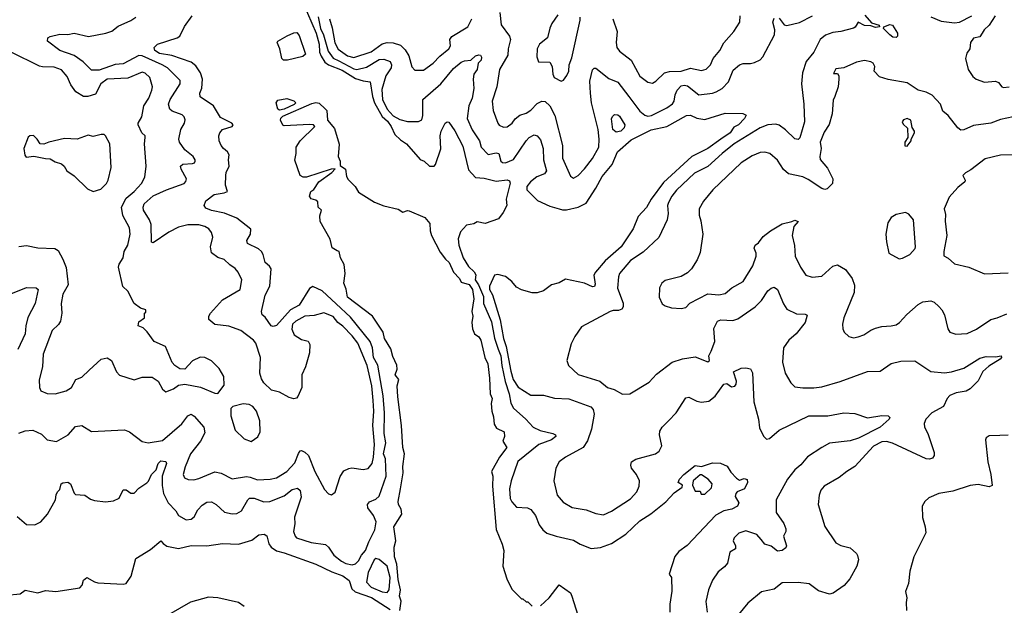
# Model space of a CAD drawing. Extents: x 1839239 to 1929705, y 762242 to 910352.
# Tile 240 of 256: x 1889331 to 1895560, y 825598 to 829300. Entities that reach past the tile are written whole.
import ezdxf

# ---------------------------------------------------------------- set-up
doc = ezdxf.new("R2010")
doc.units = 0

msp = doc.modelspace()

# ---------------------------------------------------------------- linework, layer by layer
at = {"layer": '0CON10XD'}
for points in [[(1891123.8, 829405), (1891207.2, 829215), (1891226.6, 829145), (1891227.8, 829095), (1891238.8, 829068.8), (1891262.5, 829032.5), (1891285.3, 829015), (1891371.2, 828981.2), (1891455, 828929), (1891505, 828913.2), (1891547.4, 828907.4), (1891563.7, 828815), (1891576.6, 828775), (1891625, 828687.3), (1891657.8, 828657.9), (1891682.1, 828625), (1891705, 828574.2), (1891739.7, 828539.7), (1891778.8, 828515), (1891865, 828416.7), (1891890, 828405), (1891924.1, 828374.1), (1891952.5, 828375), (1891961.4, 828385), (1891995, 828483.3), (1891992, 828565), (1891996.9, 828595), (1892023.8, 828645), (1892035, 828653.3), (1892045, 828651.2), (1892085, 828598), (1892135, 828500), (1892170.7, 828350.7), (1892215, 828302.5), (1892268.7, 828298.7), (1892345, 828278.7), (1892415, 828288.5), (1892430.5, 828280.5), (1892435, 828267.5), (1892408.9, 828165), (1892412.8, 828125), (1892389.8, 828080.2), (1892359.6, 828040.4), (1892275, 828011.4), (1892225, 828022.5), (1892205, 828008.8), (1892158.4, 828001.6), (1892120.7, 827959.3), (1892104.7, 827915), (1892108.3, 827875), (1892136.4, 827795), (1892169.7, 827739.7), (1892206.7, 827706.7), (1892217.5, 827687.5), (1892213, 827655), (1892232.7, 827625), (1892265, 827550.4), (1892265.4, 827505), (1892315, 827390), (1892335, 827287.5), (1892358.2, 827218.2), (1892374.9, 827175), (1892380.7, 827115), (1892402.2, 827012.2), (1892427.8, 826935), (1892438.9, 826875), (1892454.4, 826844.4), (1892534, 826775), (1892578.9, 826725), (1892622.9, 826702.9), (1892704.3, 826685), (1892720.6, 826675), (1892721.9, 826665), (1892696.4, 826643.6), (1892615, 826614.1), (1892482.5, 826507.5), (1892440.8, 826385), (1892429.7, 826335), (1892435, 826273.8), (1892445, 826251.4), (1892475, 826219.2), (1892544.5, 826214.5), (1892565, 826204.3), (1892595, 826165.8), (1892617.8, 826107.8), (1892640, 826075), (1892665, 826053.3), (1892725, 826035.6), (1892835, 826009.2), (1892876.7, 825985), (1892947.4, 825957.4), (1893005, 825962.9), (1893075, 825987.9), (1893165, 826048.1), (1893255, 826131.9), (1893323.3, 826176.7), (1893418.1, 826251.9), (1893470.9, 826309.1), (1893521.2, 826345), (1893525, 826357.5), (1893496.7, 826375), (1893504.4, 826395), (1893532, 826425), (1893605, 826482.5), (1893645, 826476.2), (1893715, 826498.8), (1893765, 826497.5), (1893807.7, 826477.7), (1893830.5, 826440.5), (1893865, 826402.5), (1893885, 826390), (1893915, 826398.8), (1893933.6, 826393.6), (1893936, 826375), (1893916.7, 826335), (1893870, 826315), (1893862.5, 826305), (1893857.5, 826285), (1893881.2, 826245), (1893872, 826225), (1893836.2, 826206.2), (1893786.7, 826195), (1893735, 826167.1), (1893554.2, 825975.8), (1893501.4, 825938.6), (1893475, 825906.2), (1893440, 825795), (1893454.4, 825774.4), (1893457.2, 825687.2), (1893443.5, 825605), (1893444.2, 825555.8)], [(1889315, 826158.8), (1889375, 826110), (1889427.5, 826107.5), (1889465, 826126.7), (1889507.5, 826175), (1889557.5, 826265), (1889563, 826297), (1889570, 826315), (1889585, 826330), (1889593.3, 826365), (1889605, 826373.3), (1889635, 826375.6), (1889652, 826365), (1889675, 826306.7), (1889685, 826298), (1889744.1, 826294.1), (1889778.7, 826268.7), (1889805, 826261.1), (1889875, 826253.1), (1889925, 826259.3), (1889960.5, 826275), (1889985, 826328.8), (1890005, 826328), (1890035, 826307.1), (1890055, 826306.9), (1890085, 826337.8), (1890135, 826373.3), (1890146.1, 826383.9), (1890165.7, 826425), (1890195.6, 826454.4), (1890207.4, 826495), (1890225, 826512), (1890256.6, 826506.6), (1890259.6, 826495), (1890232.2, 826415), (1890231.8, 826355), (1890240.7, 826305), (1890271.2, 826245), (1890318.2, 826195), (1890335.6, 826165), (1890385, 826138.5), (1890415, 826142.1), (1890435, 826157.8), (1890458.7, 826201.3), (1890485, 826230.6), (1890515, 826250), (1890545, 826252.9), (1890575, 826235.7), (1890627.4, 826187.4), (1890675, 826176.7), (1890705, 826177.8), (1890735, 826195.8), (1890774.3, 826265.7), (1890785, 826274.5), (1890815, 826275.3), (1890875, 826253.2), (1890913.8, 826253.8), (1891005, 826290.3), (1891055, 826330.8), (1891088.7, 826338.7), (1891104.6, 826324.6), (1891112.3, 826282.3), (1891069.7, 826155), (1891072.7, 826112.7), (1891063.8, 826063.8), (1891072.9, 826035), (1891082.9, 826025), (1891175, 825995.4), (1891265, 825981.8), (1891285, 825965.7), (1891318.9, 825915), (1891367.1, 825877.1), (1891395, 825863.4), (1891435, 825854.7), (1891455, 825860.4), (1891475, 825878.9), (1891494, 825915), (1891519.1, 825945), (1891540.4, 825999.6), (1891577.6, 826075), (1891586.2, 826125), (1891570.4, 826165), (1891533.5, 826215), (1891532.5, 826235), (1891545, 826251.9), (1891585, 826269.1), (1891605, 826288.9), (1891648.8, 826415), (1891645.2, 826525), (1891632.2, 826555), (1891647.3, 826625), (1891636.6, 826685), (1891639.3, 826815), (1891631.6, 826921.6), (1891596.5, 827116.5), (1891568.5, 827165), (1891562.6, 827225), (1891548.8, 827265), (1891425, 827419.8), (1891334.1, 827504.1), (1891245, 827586.3), (1891185, 827614.4), (1891165, 827600.8), (1891100, 827495), (1891044, 827465), (1890955, 827366.7), (1890935, 827361.3), (1890922.5, 827365), (1890885, 827420), (1890864.4, 827434.4), (1890860.6, 827455), (1890885, 827558.8), (1890913.9, 827615), (1890921.8, 827725), (1890911.7, 827741.7), (1890883.3, 827765), (1890872.2, 827815), (1890861.4, 827835), (1890841.2, 827851.2), (1890772.9, 827885), (1890769.2, 827905), (1890791.9, 827945), (1890794.3, 827975), (1890705.8, 828045.8), (1890627.3, 828077.3), (1890545, 828094.1), (1890508.1, 828108.1), (1890498, 828125), (1890508, 828155), (1890561.2, 828195), (1890625.5, 828204.5), (1890646.7, 828215), (1890633.8, 828255), (1890635.9, 828315.9), (1890638.3, 828335), (1890656.7, 828375), (1890652.2, 828415), (1890656, 828446), (1890646.1, 828465), (1890620, 828485), (1890606, 828505), (1890593.2, 828535), (1890591.6, 828565), (1890596.6, 828585), (1890614, 828606), (1890675.2, 828624.8), (1890681.1, 828635), (1890673.1, 828645), (1890602.3, 828682.3), (1890558.2, 828755), (1890473.3, 828813.3), (1890470, 828835), (1890483.3, 828866.7), (1890487.6, 828925), (1890474.3, 828965), (1890445, 829008.9), (1890415, 829030.5), (1890293.1, 829073.1), (1890215.4, 829085.4), (1890186, 829105), (1890181.2, 829125), (1890202.5, 829145), (1890328, 829185), (1890345, 829195.6), (1890373.8, 829256.2), (1890423.3, 829325)], [(1889325, 826686), (1889365, 826701.2), (1889415, 826706), (1889469.7, 826679.7), (1889505, 826644), (1889565, 826633.3), (1889637.5, 826675), (1889685, 826727.5), (1889724.1, 826734.1), (1889785, 826697.1), (1889995, 826707.5), (1890025, 826695.4), (1890105, 826634.4), (1890145, 826625.4), (1890235, 826639.3), (1890356.5, 826745), (1890395, 826796.7), (1890415, 826806.4), (1890435, 826794.4), (1890496.5, 826725), (1890502.4, 826687.6), (1890474.7, 826635.3), (1890411.8, 826555), (1890377.5, 826472.5), (1890365.6, 826425), (1890373.8, 826403.8), (1890397.5, 826392.5), (1890431.9, 826391.9), (1890465, 826400), (1890565, 826441.5), (1890605, 826433.8), (1890675, 826398.5), (1890765, 826411.7), (1890789.2, 826409.2), (1890835, 826392), (1890915, 826395.4), (1890955, 826403.8), (1891021.8, 826445), (1891071.7, 826498.3), (1891095, 826558.8), (1891105, 826573.8), (1891115, 826575.8), (1891135, 826566.9), (1891157.8, 826545), (1891198.5, 826445), (1891260.3, 826330.3), (1891285, 826302.5), (1891303, 826297), (1891326, 826314), (1891358, 826412), (1891382.2, 826447.8), (1891414, 826464), (1891433.2, 826466.8), (1891505, 826457.5), (1891535, 826463.1), (1891561.1, 826495), (1891569.2, 826535), (1891576.5, 826615), (1891565.2, 826735), (1891571, 826825), (1891568, 826892), (1891559.5, 826985), (1891530.2, 827115), (1891470, 827255), (1891435, 827301.6), (1891375, 827363.4), (1891344.5, 827385), (1891315, 827424.3), (1891255, 827446.2), (1891195, 827430), (1891135, 827426.5), (1891078.5, 827395), (1891057.1, 827375), (1891052.7, 827342.7), (1891067, 827307), (1891115, 827278), (1891157, 827267), (1891167.7, 827247.7), (1891165.6, 827194.4), (1891138.6, 827105), (1891115.8, 827055), (1891115.6, 826975), (1891091.7, 826918.3), (1891082, 826908), (1891065.8, 826904.2), (1891035, 826910.8), (1890975.3, 826945.3), (1890925, 826958.9), (1890875.6, 827005), (1890860.2, 827030.2), (1890850.9, 827065), (1890855.5, 827165.5), (1890825.6, 827255), (1890810, 827275), (1890730, 827335), (1890655, 827362.7), (1890565, 827373.3), (1890528.6, 827405), (1890527.8, 827425), (1890537.5, 827445), (1890615, 827530), (1890726.7, 827595), (1890737.1, 827655), (1890713.3, 827705), (1890695, 827726.2), (1890659.8, 827749.8), (1890625, 827784.2), (1890585, 827796.5), (1890545.5, 827825.5), (1890539.1, 827865), (1890553.3, 827925), (1890545.3, 827955.3), (1890527.7, 827977.7), (1890502.6, 827992.6), (1890465, 828002.9), (1890395, 828002.8), (1890335, 827988.3), (1890275, 827957.9), (1890175, 827889.2), (1890164.6, 827894.6), (1890163.9, 828005), (1890152.5, 828035), (1890113.5, 828095), (1890111.5, 828115), (1890118.2, 828135), (1890175, 828185.9), (1890260.8, 828225), (1890371.9, 828265), (1890382.4, 828277.6), (1890385.5, 828295), (1890352.7, 828355), (1890348, 828375), (1890362.4, 828387.6), (1890425, 828390), (1890436.7, 828395), (1890441.2, 828405), (1890441.2, 828415), (1890428, 828435), (1890376.7, 828476.7), (1890341.9, 828525), (1890338.1, 828545), (1890350, 828605), (1890372.9, 828645), (1890377.9, 828667.9), (1890372, 828685), (1890358.7, 828698.7), (1890295, 828721.8), (1890280.5, 828735), (1890272.2, 828765), (1890284, 828795), (1890345.5, 828895), (1890345.6, 828915), (1890266.9, 828995), (1890232.7, 829015), (1890105, 829070.8), (1890085, 829073.1), (1889985, 829020), (1889934.2, 829015.8), (1889835, 828981.7), (1889785, 828980), (1889732.6, 829032.6), (1889675, 829073.8), (1889585, 829105.4), (1889506.2, 829165), (1889510, 829185), (1889525, 829194), (1889585, 829208.5), (1889635, 829206.4), (1889675, 829214.5), (1889766.9, 829193.1), (1889876.1, 829213.9), (1889915, 829226.9), (1889955, 829259.4), (1890035, 829294.3), (1890065, 829316.5)], [(1891218.9, 829318.9), (1891234.5, 829245), (1891254.2, 829205), (1891282, 829102), (1891315, 829056.6), (1891349.2, 829039.2), (1891445, 828988.8), (1891465, 828984.9), (1891525, 829000.9), (1891605, 829048), (1891635, 829051.5), (1891675, 829036.2), (1891684, 829015), (1891682.2, 828995), (1891647.9, 828945), (1891621.6, 828858.4), (1891625.5, 828795), (1891656.5, 828735), (1891693, 828693), (1891735, 828669.5), (1891785, 828655.7), (1891855, 828657.5), (1891875, 828667.1), (1891882.6, 828695), (1891881.5, 828795), (1891995, 828894.3), (1892075, 828990.8), (1892125, 829031.2), (1892145, 829040), (1892185, 829044.3), (1892215, 829071.2), (1892235, 829078.9), (1892245.4, 829075.4), (1892253.4, 829063.4), (1892251.1, 829045), (1892232, 829025), (1892225.9, 828985), (1892205, 828955.8), (1892200, 828925), (1892203.8, 828865), (1892194, 828805), (1892172.6, 828755), (1892161.4, 828675), (1892194.4, 828604.4), (1892240, 828535), (1892250, 828495), (1892295, 828446.9), (1892345, 828459.2), (1892362.9, 828455), (1892375.8, 828405.8), (1892386.5, 828396.5), (1892405, 828394.7), (1892455, 828417.1), (1892535, 828534.5), (1892555, 828554.3), (1892585, 828571.4), (1892605, 828565.8), (1892625, 828541.2), (1892642.9, 828485), (1892645.3, 828415), (1892663.8, 828345), (1892651.5, 828325), (1892602.9, 828307.1), (1892563.6, 828275), (1892540, 828245), (1892540, 828225), (1892607.6, 828157.6), (1892685, 828120.8), (1892744.6, 828105.4), (1892765, 828097.5), (1892791.1, 828098.9), (1892864.7, 828115.3), (1892915, 828140), (1892976.8, 828235), (1893015, 828308.1), (1893080, 828385), (1893112.5, 828465), (1893199.2, 828540.8), (1893325, 828603.1), (1893425.4, 828624.6), (1893550, 828695), (1893575, 828696.9), (1893615, 828677.5), (1893665, 828669.2), (1893795, 828709.5), (1893905, 828706.2), (1893926, 828696), (1893916.2, 828675), (1893878.6, 828635), (1893849.6, 828620.4), (1893826.6, 828585), (1893766.1, 828543.9)], [(1891290.8, 829305), (1891308.9, 829248.9), (1891325, 829153.1), (1891345, 829113.6), (1891405, 829071.3), (1891445, 829061.8), (1891555, 829097.3), (1891625, 829147.1), (1891655, 829155.4), (1891693.5, 829153.5), (1891739.7, 829139.7), (1891769.6, 829109.6), (1891792.3, 829072.3), (1891812.7, 829002.7), (1891830.9, 828980.9), (1891885, 828981.4), (1891947.8, 829025), (1891990, 829070), (1892045.6, 829115), (1892055.8, 829135), (1892052, 829175), (1892065.6, 829194.4), (1892166.1, 829253.9), (1892192.5, 829305)], [(1892368.6, 829345), (1892378.1, 829268.1), (1892428.9, 829195), (1892436.7, 829175), (1892421.5, 829115), (1892418.8, 829075), (1892366.4, 828985), (1892349.2, 828875), (1892319.4, 828785), (1892326.9, 828725), (1892356.4, 828646.4), (1892365, 828634.3), (1892390.9, 828620.9), (1892415, 828623.6), (1892446.8, 828645), (1892466.5, 828673.5), (1892495, 828695.6), (1892535, 828709.4), (1892565, 828728.9), (1892605, 828770.9), (1892635, 828785.9), (1892655, 828782.3), (1892685.4, 828755), (1892717.1, 828695), (1892764.6, 828505), (1892764.6, 828425), (1892815, 828310), (1892835, 828298), (1892865, 828314.2), (1892905, 828356.5), (1892955, 828423.3), (1892994.7, 828495), (1892997.5, 828545), (1892990.8, 828605), (1892949.4, 828775), (1892941.2, 828835), (1892938.4, 828911.6), (1892955, 828983.3), (1892965, 828993.8), (1892975, 828993.3), (1893058.5, 828928.5), (1893115, 828905.4), (1893184, 828815), (1893255, 828722.5), (1893285, 828696.2), (1893305, 828689.7), (1893328.6, 828695), (1893425, 828743.2), (1893460.9, 828769.1), (1893472.2, 828785), (1893478.2, 828825), (1893491.2, 828855), (1893515, 828881.1), (1893535, 828885.6), (1893555, 828881.3), (1893626.7, 828825), (1893714.7, 828835.3), (1893738, 828845), (1893774.6, 828865.4), (1893815, 828908), (1893845, 828980), (1893885, 829013.8), (1893907.1, 829022.9), (1893955, 829022.9), (1893980.3, 829029.7), (1894015, 829046.9), (1894033.1, 829065), (1894105.8, 829205), (1894109.2, 829235), (1894096.2, 829285), (1894105, 829310.5)], [(1892735, 829330), (1892696.7, 829275), (1892684.2, 829245.8), (1892670, 829185), (1892620, 829145), (1892605.6, 829115), (1892601.9, 829065), (1892613.3, 829033.3), (1892685, 829031.2), (1892700.6, 829005), (1892703.1, 828955), (1892712.5, 828935), (1892757.7, 828912.3), (1892771.7, 828918.3), (1892792.3, 828947.7), (1892805.8, 828975), (1892807.1, 829015), (1892825, 829058.8), (1892876.4, 829296.4), (1892876.1, 829316.1)], [(1894677.7, 829327.7), (1894720.9, 829280.9), (1894767.5, 829265), (1894770, 829255), (1894745, 829250), (1894715, 829262), (1894675, 829262.9), (1894635, 829284.4), (1894616.2, 829253.8), (1894605, 829246.9), (1894526.7, 829225), (1894475, 829219.6), (1894428.8, 829201.2), (1894394.7, 829175.3), (1894355.4, 829095), (1894307.1, 829035), (1894283.9, 828965), (1894276.1, 828895), (1894292.5, 828765), (1894296.7, 828655), (1894267.3, 828552.7), (1894255, 828542), (1894235, 828547.1), (1894175, 828604.6), (1894135, 828633.6), (1894115, 828638.8), (1894065, 828635.4), (1894015, 828615.8), (1893852.1, 828515), (1893775.3, 828455), (1893685, 828372.9), (1893599.9, 828330.1), (1893486.6, 828223.4), (1893456.1, 828185), (1893435.3, 828145), (1893430, 828125), (1893434.4, 828075), (1893426.9, 828035), (1893375, 827923.3), (1893275, 827830), (1893195, 827776.9), (1893125.4, 827695), (1893118.5, 827675), (1893113.3, 827603.3), (1893148.2, 827508.2), (1893149.5, 827485), (1893139.5, 827470.5), (1893118.8, 827461.2), (1893085, 827461.8), (1893067.5, 827455), (1892885, 827357.5), (1892843, 827297), (1892819.9, 827250.1), (1892791.8, 827145), (1892803.3, 827113.3), (1892865, 827056.4), (1893001.2, 827015), (1893050.6, 826975), (1893092.8, 826962.8), (1893145, 826932.9), (1893190, 826935), (1893312.3, 827007.7), (1893360.4, 827059.6), (1893458, 827135), (1893525, 827156.4), (1893605, 827168), (1893685, 827137.5), (1893695.8, 827145), (1893691.2, 827175), (1893706.2, 827203.8), (1893728.5, 827265), (1893721.8, 827348.2), (1893745, 827393.8), (1893767, 827403), (1893842, 827398), (1893875, 827410), (1893984.4, 827485), (1894025, 827525.7), (1894065, 827585.8), (1894085, 827602.5), (1894105, 827609.2), (1894125.5, 827595.5), (1894164, 827504), (1894185, 827469.4), (1894245, 827441.4), (1894299.5, 827439.5), (1894313, 827433), (1894299.2, 827385), (1894244.2, 827315), (1894196.9, 827275), (1894163.6, 827225), (1894156.7, 827135), (1894174.2, 827065), (1894210, 827005), (1894235, 826980), (1894285, 826972.5), (1894355, 826972.5), (1894405, 826978.6), (1894522.5, 827012.5), (1894695, 827076.4), (1894775, 827079.2), (1894845, 827126.7), (1894905, 827142.2), (1894995, 827144.2), (1895095, 827075.6), (1895182.1, 827067.9), (1895225, 827073.1), (1895303.8, 827096.2), (1895405, 827161.4), (1895445, 827172), (1895505, 827168.8), (1895540, 827175), (1895542.5, 827165), (1895533.3, 827155), (1895461.1, 827108.9), (1895425, 827076.7), (1895395, 827017.1), (1895343.2, 826966.8), (1895318.5, 826951.5), (1895255, 826941.3), (1895215.8, 826924.2), (1895198.8, 826905), (1895175, 826855.8), (1895101.8, 826815), (1895064.5, 826775), (1895052.6, 826747.4), (1895054.2, 826725), (1895076.7, 826685), (1895115.6, 826565), (1895116, 826545), (1895105, 826528.8), (1895087.7, 826522.3), (1895065, 826524.2), (1894853.4, 826623.4), (1894815, 826633.8), (1894785, 826631.3), (1894732.9, 826605), (1894614.2, 826475), (1894564, 826445), (1894515, 826405.6), (1894419.5, 826350.5), (1894400, 826325), (1894389.2, 826295), (1894382, 826235), (1894425, 826096.7), (1894495, 825994), (1894525, 825976), (1894585, 825961.2), (1894625, 825926.7), (1894632.3, 825912.3), (1894637.5, 825885), (1894628, 825845), (1894583.3, 825765), (1894547.3, 825722.7), (1894476.7, 825675), (1894455, 825668.6), (1894385, 825690.4), (1894325, 825734.5), (1894255, 825742.5), (1894155, 825740), (1894105, 825699.2), (1894025, 825684), (1893937.3, 825612.7), (1893878.9, 825541.1)], [(1893083.9, 829305), (1893110.6, 829225), (1893104, 829155), (1893109.4, 829125), (1893125, 829101.4), (1893200.5, 829045), (1893255, 828942.9), (1893305, 828905.7), (1893335, 828899.2), (1893355, 828910.8), (1893409.4, 828965), (1893442.1, 828972.1), (1893515, 828974.5), (1893575, 828994.6), (1893645, 828978.5), (1893673.7, 828986.3), (1893701.1, 829015), (1893718.9, 829055), (1893760.9, 829105), (1893786.4, 829153.6), (1893850, 829225), (1893887.5, 829285), (1893890, 829325)], [(1894135, 829309.2), (1894167.5, 829267.5), (1894185, 829264.2), (1894265, 829283.3), (1894346, 829324)], [(1895095, 829317.1), (1895160.2, 829290.2), (1895245, 829279.1), (1895275.8, 829284.2), (1895355.4, 829324.6)], [(1895501.9, 829325), (1895463.5, 829265), (1895433.2, 829236.8), (1895420.9, 829215), (1895405, 829192.1), (1895365, 829183.1), (1895345.4, 829155), (1895342.9, 829115), (1895322.3, 829087.8), (1895313.8, 829055), (1895331.5, 828985), (1895360.6, 828940.6), (1895381.2, 828925), (1895435, 828905.6), (1895505, 828911.2), (1895523.3, 828903.3), (1895545, 828875.6), (1895555, 828871.5), (1895590, 828875)], [(1894875, 829188.1), (1894855, 829190.4), (1894835, 829204.5), (1894796.2, 829245), (1894797.5, 829255), (1894835, 829268.8), (1894852.5, 829265), (1894884.3, 829215), (1894884.2, 829195), (1894875, 829188.1)], [(1891025, 829044.3), (1891000, 829045), (1890990, 829055), (1890976.7, 829115), (1890960, 829155), (1890963.8, 829165), (1891022.3, 829197.7), (1891065, 829217.1), (1891085, 829218.2), (1891100, 829200), (1891138.5, 829081.5), (1891123.4, 829066.6), (1891025, 829044.3)], [(1889325, 827865.6), (1889375, 827873.5), (1889445, 827856.9), (1889553, 827853), (1889575, 827841.2), (1889605, 827786.2), (1889625, 827733.3), (1889637.3, 827625), (1889604.6, 827565), (1889594, 827505), (1889597.5, 827445), (1889588.9, 827395), (1889576.9, 827373.1), (1889537.5, 827335), (1889480, 827185), (1889475.4, 827104.6), (1889455.5, 827024.5), (1889456.2, 826975), (1889465, 826954.4), (1889505, 826937.5), (1889555, 826934.4), (1889625, 826954.5), (1889660, 826975), (1889686.2, 827025), (1889725, 827040), (1889771.4, 827085), (1889846.2, 827153.8), (1889885, 827163.3), (1889911.1, 827145), (1889942.7, 827075), (1889963.4, 827053.4), (1890055, 827024.5), (1890105, 827040.7), (1890169.8, 827039.8), (1890208, 827015), (1890234.2, 826964.2), (1890255, 826947.5), (1890305, 826966.2), (1890335, 826989.2), (1890375, 826996), (1890475, 826977.5), (1890565, 826938.8), (1890585, 826937.5), (1890625, 826990), (1890622, 827045), (1890593.8, 827095), (1890545, 827143.8), (1890502.5, 827165), (1890473.2, 827166.8), (1890425, 827143.8), (1890375, 827091.2), (1890345, 827094), (1890313.2, 827113.2), (1890295, 827133.3), (1890254.2, 827234.2), (1890182.5, 827265), (1890137.5, 827327.5), (1890112, 827352), (1890080, 827365), (1890085, 827390), (1890120, 827415), (1890120, 827445), (1890128.3, 827451.7), (1890130, 827465), (1890095, 827477.5), (1890056.2, 827505), (1890015, 827583.8), (1889983.4, 827613.4), (1889955.4, 827735), (1889961.1, 827755), (1889986.8, 827795), (1889992.9, 827835), (1890014.7, 827875), (1890030, 827945), (1890026.2, 827985), (1889983.3, 828063.3), (1889974.7, 828115.3), (1890005, 828172.2), (1890055, 828214.6), (1890100.9, 828265), (1890122, 828305), (1890130.8, 828375), (1890120, 828515), (1890126, 828556), (1890124.4, 828565), (1890104.8, 828584.8), (1890080.8, 828635), (1890081.2, 828645), (1890103.3, 828686.7), (1890117.3, 828755), (1890148.2, 828805), (1890166.3, 828853.7), (1890170.6, 828875), (1890155.5, 828935), (1890125, 828962.2), (1890105, 828968.2), (1890015, 828929.7), (1889885, 828923.3), (1889844.7, 828895), (1889810.5, 828829.5), (1889762, 828815), (1889735, 828814.8), (1889686.2, 828845), (1889655, 828888.1), (1889631.2, 828941.2), (1889595, 828982.5), (1889548.9, 828998.9), (1889475, 829001.5), (1889457.1, 829007.1), (1889278, 829095)], [(1895615, 828686), (1895535, 828668.2), (1895475, 828646.9), (1895365, 828631.5), (1895305, 828603.1), (1895285, 828602.5), (1895265, 828616), (1895205, 828694.4), (1895170.9, 828720.9), (1895155.5, 828765), (1895102.9, 828822.9), (1895065, 828842.5), (1895015, 828854.4), (1894945, 828901.9), (1894825, 828922.2), (1894769.7, 828939.7), (1894735.8, 828975), (1894740, 829005), (1894730, 829025), (1894715, 829034.4), (1894675, 829041.4), (1894625, 829031.2), (1894545, 828996.7), (1894495, 828990), (1894480, 828960), (1894505, 828960), (1894513.3, 828945), (1894513.8, 828925), (1894508, 828875), (1894488, 828815), (1894477.7, 828792.3), (1894470, 828705), (1894452.4, 828637.6), (1894421.1, 828588.9), (1894395.4, 828525), (1894400.8, 828485), (1894392.5, 828435), (1894395.4, 828415.4), (1894442.1, 828362.1), (1894474.6, 828295), (1894472.2, 828265), (1894440, 828230), (1894425, 828225.6), (1894405, 828232.5), (1894320.1, 828290.1), (1894285, 828306.9), (1894195, 828326.4), (1894162.4, 828352.4), (1894125, 828411.9), (1894076.2, 828455), (1894045, 828462.5), (1894015, 828461.4), (1893965, 828438.5), (1893894.3, 828395), (1893715.7, 828225), (1893657.7, 828152.3), (1893628.8, 828105), (1893629.2, 828065), (1893639.5, 828029.5), (1893653.3, 827945), (1893635, 827827.5), (1893617.6, 827782.4), (1893580.8, 827725), (1893555, 827699.2), (1893515, 827675.8), (1893415, 827650.6), (1893394.2, 827635), (1893379.2, 827605), (1893375.7, 827545), (1893395, 827504.2), (1893415, 827490.6), (1893455, 827479.2), (1893515, 827474.3), (1893545, 827480.8), (1893571.3, 827508.7), (1893685, 827567.5), (1893755, 827560.5), (1893795, 827570), (1893835.3, 827604.7), (1893908.6, 827645), (1893968.9, 827745), (1893990.8, 827805), (1893991.2, 827825), (1893976.7, 827855), (1893983.3, 827875), (1894005, 827889.2), (1894035, 827928.9), (1894080, 827965), (1894155, 828009.1), (1894215.7, 828024.3), (1894235, 828033.8), (1894256.7, 828025), (1894228.3, 827991.7), (1894218.1, 827935), (1894232.1, 827872.1), (1894238, 827805), (1894270.6, 827735), (1894305, 827685.8), (1894345, 827672.5), (1894405, 827679.2), (1894475, 827742.5), (1894505, 827750.8), (1894555, 827720), (1894597.8, 827665), (1894611.7, 827621.7), (1894610.5, 827575), (1894544.5, 827415), (1894537.1, 827375), (1894538, 827345), (1894546.2, 827325), (1894577.3, 827297.3), (1894605, 827289.2), (1894635, 827294.3), (1894672.2, 827307.8), (1894715, 827337.8), (1894745, 827349.5), (1894785, 827360.6), (1894845, 827364.2), (1894875, 827372), (1894896, 827385), (1894943.1, 827436.9), (1895015, 827500), (1895045, 827517.1), (1895095, 827522.5), (1895116.2, 827515), (1895146.2, 827486.2), (1895165.7, 827465), (1895180.8, 827435), (1895202.5, 827345), (1895214.4, 827324.4), (1895253, 827313), (1895325, 827315.6), (1895385, 827343.1), (1895475, 827404.2), (1895515, 827414.4), (1895575, 827441.1)], [(1890975, 828727.8), (1890964.5, 828735), (1890952.9, 828775), (1890965, 828791.2), (1891021.7, 828801.7), (1891065, 828786.7), (1891077.5, 828775), (1891067, 828763), (1891005, 828734.4), (1890975, 828727.8)], [(1891735, 825564.5), (1891744.5, 825625), (1891733.8, 825655), (1891739.3, 825695), (1891725, 825761.2), (1891717.7, 825857.7), (1891701.6, 825905), (1891701.2, 825965), (1891710.9, 826005), (1891697.8, 826095), (1891748.2, 826175), (1891745.5, 826205), (1891727.5, 826235), (1891725.2, 826255), (1891740.4, 826335), (1891757.6, 826435), (1891755.3, 826475), (1891765.8, 826555), (1891754.7, 826595), (1891747.1, 826735), (1891724.1, 826915), (1891719.6, 826985), (1891730, 827025), (1891707.5, 827055), (1891718.3, 827091.7), (1891717, 827117), (1891691, 827171), (1891678.4, 827218.4), (1891639.1, 827285), (1891630.4, 827325), (1891563.4, 827425), (1891404, 827545), (1891397.6, 827597.6), (1891382.5, 827635), (1891390, 827695), (1891383, 827753), (1891361.2, 827795), (1891352.5, 827835), (1891339.5, 827839.5), (1891308.1, 827858.1), (1891295, 827912.5), (1891232.5, 828025), (1891230.5, 828059.5), (1891240, 828095), (1891220, 828115), (1891218.3, 828148.3), (1891205, 828160), (1891175, 828167.5), (1891163.8, 828185), (1891172.5, 828215), (1891193, 828227), (1891224.3, 828275.7), (1891305.8, 828335), (1891326.4, 828356.4), (1891302.5, 828355), (1891145, 828304.2), (1891125, 828304.3), (1891105.4, 828315.4), (1891071.8, 828411.8), (1891081.2, 828455), (1891080, 828495), (1891105, 828533.3), (1891197.5, 828625), (1891190, 828635), (1891165, 828638), (1891005, 828628.6), (1890995, 828634.2), (1890980.4, 828665), (1890982.5, 828677.5), (1890995, 828690.9), (1891179.4, 828770.6), (1891205, 828776.9), (1891225, 828772.7), (1891263, 828737), (1891274.1, 828725), (1891278.9, 828665), (1891322.5, 828612.5), (1891352.2, 828512.2), (1891346.2, 828435), (1891359.2, 828405), (1891358.8, 828378.8), (1891392, 828355), (1891398.9, 828308.9), (1891409.4, 828289.4), (1891452.5, 828245), (1891475, 828210), (1891576.4, 828146.4), (1891635, 828123.6), (1891725, 828102.9), (1891755, 828082.9), (1891785, 828094.5), (1891795, 828092.1), (1891895, 828050.5), (1891925, 828011.4), (1891927.4, 827965), (1891936, 827935), (1891991.2, 827831.2), (1892025, 827785.7), (1892048.5, 827765), (1892075.2, 827705), (1892113.8, 827665), (1892125, 827640.9), (1892175, 827625.2), (1892195.1, 827595), (1892204.1, 827535), (1892192.5, 827455), (1892197.7, 827425), (1892190.9, 827385), (1892195.2, 827345), (1892208.3, 827315), (1892235.1, 827295.1), (1892248.4, 827275), (1892273.4, 827165), (1892293.7, 827123.7), (1892304.3, 827035), (1892307.7, 826935), (1892320.8, 826905), (1892314, 826874), (1892317.5, 826825), (1892329.3, 826789.3), (1892332.3, 826742.3), (1892348.2, 826718.2), (1892395.8, 826695), (1892397.5, 826665), (1892388, 826635), (1892412, 826595), (1892367.3, 826535), (1892315.8, 826445), (1892325.4, 826415), (1892321.7, 826351.7), (1892346.4, 826076.4), (1892383.3, 825985), (1892393.8, 825945), (1892386.7, 825845), (1892412.5, 825765), (1892445, 825700), (1892505, 825640), (1892515, 825640), (1892535, 825620), (1892545, 825620), (1892573.6, 825593.6)], [(1893105, 828590), (1893084.2, 828605), (1893076.1, 828673.9), (1893081.2, 828688.8), (1893095, 828700), (1893115, 828698.8), (1893125, 828690), (1893158.6, 828635), (1893155, 828616.7), (1893135, 828594.5), (1893105, 828590)], [(1894945, 828500), (1894970, 828535), (1894970, 828545), (1894992.5, 828585), (1894992.5, 828595), (1894977.5, 828617.5), (1894968.8, 828665), (1894945, 828675.3), (1894923.3, 828666.7), (1894914, 828655), (1894919.2, 828639.2), (1894947.5, 828615), (1894950, 828555), (1894930, 828525), (1894931.7, 828501.7), (1894945, 828500)], [(1889795, 828213.8), (1889845, 828228), (1889880.8, 828265), (1889890.8, 828285), (1889910, 828365), (1889901.9, 828515), (1889875, 828566.7), (1889865, 828573.3), (1889846.4, 828573.6), (1889795, 828561.2), (1889765, 828569.2), (1889695, 828544), (1889615, 828550), (1889515, 828526.7), (1889485, 828512.5), (1889460, 828515), (1889442.5, 828545), (1889418.8, 828568.8), (1889395, 828566.7), (1889385, 828557.5), (1889357.5, 828485), (1889363, 828443), (1889371.7, 828431.7), (1889421.7, 828438.3), (1889495, 828422), (1889525, 828421.2), (1889555, 828402), (1889595, 828389.2), (1889612, 828375), (1889630, 828345), (1889675, 828314), (1889760.5, 828230.5), (1889795, 828213.8)], [(1893766.1, 828543.9), (1893684.6, 828485), (1893583.1, 828435), (1893405, 828271.1), (1893326.7, 828165), (1893296.4, 828113.6), (1893244.8, 828055.2), (1893211.7, 827978.3), (1893135.4, 827864.6), (1893035.9, 827775), (1892973.6, 827705), (1892963.6, 827685), (1892971.7, 827628.3), (1892967, 827613), (1892955, 827610.3), (1892904.7, 827634.7), (1892785, 827660.6), (1892743.3, 827636.7), (1892695, 827624.2), (1892645, 827586), (1892605, 827573.8), (1892574.1, 827574.1), (1892505, 827592), (1892475, 827608.8), (1892443.8, 827645), (1892405, 827675.8), (1892355, 827690), (1892335, 827684.2), (1892302.4, 827615), (1892304, 827595), (1892321.4, 827561.4), (1892371.8, 827401.8), (1892391.3, 827285), (1892408.9, 827235), (1892437.7, 827077.7), (1892452.9, 827025), (1892485, 826977.5), (1892565, 826925.5), (1892645, 826925.6), (1892715, 826907.1), (1892805, 826904.2), (1892943.6, 826853.6), (1892958.1, 826835), (1892965.4, 826805.4), (1892947.7, 826712.3), (1892922.4, 826637.6), (1892895.5, 826595), (1892785, 826535.4), (1892743.3, 826505), (1892722.5, 826465), (1892711.1, 826385), (1892732.2, 826295), (1892770, 826250), (1892826.6, 826216.6), (1892915, 826202.5), (1892975, 826177.8), (1893025, 826171.1), (1893075, 826192.5), (1893195, 826272.2), (1893234.4, 826315), (1893249.4, 826350.6), (1893252.1, 826385), (1893233.8, 826425), (1893201.5, 826465), (1893196.9, 826485), (1893202.5, 826505), (1893228, 826522), (1893353.4, 826556.6), (1893377.5, 826572.5), (1893394.2, 826605.8), (1893378.6, 826675), (1893380.3, 826699.7), (1893396.2, 826725), (1893436.5, 826763.5), (1893485, 826815.8), (1893545, 826908.8), (1893565, 826912.9), (1893615, 826889.6), (1893645, 826883.3), (1893691.3, 826888.7), (1893730.2, 826919.8), (1893785, 826996.9), (1893805, 826999.5), (1893835, 826978.6), (1893855, 826982.5), (1893864.4, 826995.6), (1893865.6, 827015), (1893847.5, 827075), (1893895, 827096.7), (1893925, 827100), (1893953.8, 827093.8), (1893966.8, 827066.8), (1893974.5, 826885), (1894005.3, 826775.3), (1894010.4, 826720.4), (1894036.7, 826666.7), (1894055, 826648), (1894075, 826652.5), (1894135, 826705.3), (1894323.5, 826796.5), (1894443.3, 826796.7), (1894545, 826815.4), (1894615, 826811.4), (1894695, 826782.5), (1894785, 826798.2), (1894825, 826796.9), (1894836.7, 826785), (1894831.2, 826775), (1894774, 826725), (1894638.6, 826655), (1894585, 826637.7), (1894455, 826622.1), (1894405, 826596.2), (1894314.2, 826535.8), (1894273.8, 826486.2), (1894235, 826454.5), (1894188.8, 826395), (1894116.2, 826265), (1894116.8, 826185), (1894165.6, 826115), (1894177.7, 826082.3), (1894178, 826065), (1894164.2, 826035), (1894182, 825975), (1894178.3, 825961.7), (1894155, 825944.2), (1894125, 825941.4), (1894085, 825972.5), (1894045.5, 825985.5), (1894021.9, 826015), (1893995, 826045.7), (1893925, 826068.8), (1893880, 826055), (1893851.1, 826025), (1893845.6, 826005), (1893859.2, 825975), (1893858.9, 825955), (1893824.2, 825935), (1893808.6, 825865), (1893789.4, 825840.6), (1893749.3, 825810.7), (1893713.3, 825756.7), (1893688.8, 825695), (1893672, 825622), (1893679.6, 825555)], [(1895633.6, 828446.4), (1895535, 828442.9), (1895438.9, 828421.1), (1895348.8, 828351.2), (1895315, 828332.5), (1895297.5, 828315), (1895312.5, 828285), (1895310, 828275), (1895265, 828238.8), (1895210.9, 828179.1), (1895178.8, 828105), (1895187.7, 828067.7), (1895185.8, 828025.8), (1895196, 827935), (1895176.7, 827835), (1895178.3, 827808.3), (1895205, 827793.3), (1895245.8, 827755.8), (1895335, 827736), (1895435, 827694.3), (1895585, 827700)], [(1894895, 827787.5), (1894915, 827792.5), (1894962.5, 827815), (1894995.8, 827854.2), (1894998, 827865), (1894984.6, 828035), (1894955, 828071.4), (1894935, 828080.8), (1894875, 828069.2), (1894845, 828048.8), (1894824, 828015), (1894811.2, 827945), (1894814, 827895), (1894830, 827825), (1894895, 827787.5)], [(1889265, 827563.8), (1889375, 827607.1), (1889435, 827605.7), (1889447.1, 827595), (1889430, 827505), (1889383.1, 827416.9), (1889369.6, 827365), (1889366.2, 827315), (1889318.8, 827215)], [(1890795, 826633.3), (1890837.7, 826662.3), (1890852, 826695), (1890850, 826765), (1890829.2, 826825), (1890806.2, 826855), (1890782.3, 826867.7), (1890745, 826870.8), (1890680, 826855), (1890667.5, 826842.5), (1890667.1, 826795), (1890694.2, 826705), (1890750.8, 826650.8), (1890795, 826633.3)], [(1895585, 826672.9), (1895531.2, 826671.2), (1895465, 826668.8), (1895445, 826657.5), (1895440, 826645), (1895456.7, 826505), (1895475.7, 826425), (1895483.3, 826355), (1895465, 826348), (1895395, 826361.5), (1895345, 826356.4), (1895235, 826319.5), (1895145, 826304.5), (1895082, 826278), (1895056.5, 826255), (1895039.4, 826225), (1895042.7, 826152.7), (1895060, 826095), (1895063.6, 826056.4), (1894987.5, 825905), (1894961.9, 825815), (1894953, 825737), (1894934.2, 825685), (1894944, 825645), (1894938.8, 825615), (1894941.2, 825565)], [(1893665, 826300), (1893708.3, 826341.7), (1893712.5, 826365), (1893686.1, 826396.1), (1893645, 826422.5), (1893635, 826422.5), (1893592.5, 826385), (1893588.3, 826358.3), (1893605, 826320), (1893635, 826320), (1893641.7, 826301.7), (1893665, 826300)], [(1889247.3, 825662.7), (1889335, 825670), (1889366.4, 825693.6), (1889445, 825676), (1889495, 825690.8), (1889560, 825685), (1889712.2, 825707.8), (1889727.5, 825725), (1889735, 825756.7), (1889755, 825773.8), (1889805, 825745.6), (1889825, 825741.2), (1889985, 825731.5), (1890004.5, 825735.5), (1890036.9, 825783.1), (1890066.2, 825895), (1890158.1, 825951.9), (1890225, 826006.7), (1890238.3, 825988.3), (1890262.1, 825972.1), (1890335, 825956.7), (1890415, 825976.2), (1890515, 825973.1), (1890615, 825988.2), (1890715, 825984.6), (1890799.7, 826010.3), (1890845, 826044), (1890878, 826048), (1890895, 826037.5), (1890906.8, 825986.8), (1890922.5, 825965), (1890955, 825942.3), (1891005, 825930.3), (1891205, 825857.9), (1891305, 825809.7), (1891375, 825784.1), (1891416, 825756), (1891432.9, 825702.9), (1891453.2, 825683.2), (1891556.9, 825646.9), (1891675, 825571.9)], [(1891655, 825680), (1891668.6, 825695), (1891674.3, 825774.3), (1891656.8, 825845), (1891605, 825888), (1891585, 825894.4), (1891574.1, 825885.9), (1891535, 825805.4), (1891525.3, 825745), (1891555, 825713.8), (1891625, 825683.7), (1891655, 825680)], [(1892625, 825593.8), (1892681.2, 825645), (1892745, 825727.5), (1892815, 825677.5), (1892825, 825656), (1892863.1, 825535)], [(1890751.5, 825591.5), (1890716.2, 825616.2), (1890584.5, 825644.5), (1890525, 825649), (1890412.8, 825617.2), (1890272.4, 825537.6)]]:
    msp.add_lwpolyline(points, dxfattribs=at)

doc.saveas('drawing.dxf')
